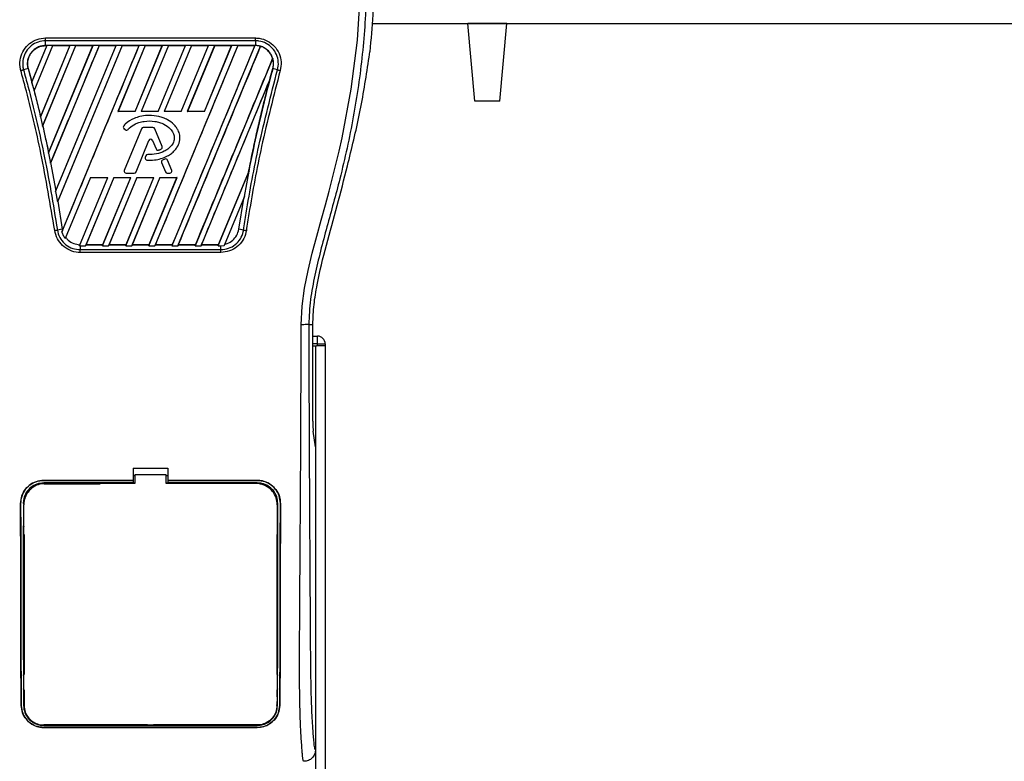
# Model space of a CAD drawing. Header units: millimetres. Extents: x 0 to 420, y 0 to 297.
# Tile 47 of 68: x 194 to 208, y 224 to 234. Entities that reach past the tile are written whole.
import ezdxf

# ---------------------------------------------------------------- set-up
doc = ezdxf.new("R2010")
doc.units = ezdxf.units.MM

msp = doc.modelspace()

# ---------------------------------------------------------------- linework, layer by layer
at = {"color": 7, "linetype": 'Continuous', "lineweight": 25}
for p, q in [((199.28094, 234.34061), (215.62919, 234.34061)), ((200.75695, 233.22456), (200.65931, 234.34061)), ((201.21733, 234.34061), (200.65931, 234.34061)), ((201.11969, 233.22456), (201.21733, 234.34061)), ((194.60815, 234.02485), (194.39213, 233.50332)), ((194.6069, 234.02401), (194.39232, 233.50616)), ((194.4252, 233.37462), (194.69453, 234.02485)), ((194.42651, 233.37535), (194.69509, 234.02401)), ((194.94035, 234.02485), (194.51578, 232.99984)), ((194.9391, 234.02401), (194.51764, 233.00685)), ((194.54661, 232.86572), (195.02674, 234.02485)), ((194.54951, 232.87019), (195.0273, 234.02401)), ((194.59144, 234.13326), (197.60525, 234.13326)), ((194.59144, 234.02495), (194.59144, 234.09396)), ((197.60524, 234.09396), (194.59144, 234.09396)), ((197.60524, 234.02495), (194.59144, 234.02495)), ((194.59144, 234.02401), (194.59144, 234.02495)), ((194.59144, 234.02401), (194.6069, 234.02401)), ((194.6069, 234.02401), (194.60815, 234.02485)), ((194.69453, 234.02485), (194.60815, 234.02485)), ((194.63139, 232.47694), (195.27255, 234.02485)), ((194.63375, 232.48518), (195.2713, 234.02401)), ((195.35894, 234.02485), (194.6597, 232.33676)), ((194.69453, 234.02485), (194.69509, 234.02401)), ((194.69509, 234.02401), (194.9391, 234.02401)), ((194.73528, 231.92576), (195.60475, 234.02485)), ((194.73951, 231.93862), (195.6035, 234.02401)), ((195.69114, 234.02485), (194.75996, 231.77679)), ((195.6917, 234.02401), (194.7658, 231.7882)), ((194.82646, 231.34387), (195.93695, 234.02485)), ((194.9391, 234.02401), (194.94035, 234.02485)), ((195.02674, 234.02485), (194.94035, 234.02485)), ((195.02674, 234.02485), (195.0273, 234.02401)), ((195.0273, 234.02401), (195.2713, 234.02401)), ((195.27255, 234.02485), (195.2713, 234.02401)), ((195.35894, 234.02485), (195.27255, 234.02485)), ((195.3595, 234.02401), (195.35894, 234.02485)), ((195.3595, 234.02401), (195.6035, 234.02401)), ((195.60475, 234.02485), (195.6035, 234.02401)), ((195.69114, 234.02485), (195.60475, 234.02485)), ((196.02334, 234.02485), (195.63044, 233.07631)), ((196.0239, 234.02401), (195.63187, 233.07727)), ((195.6917, 234.02401), (195.69114, 234.02485)), ((195.6917, 234.02401), (195.9357, 234.02401)), ((195.87561, 233.07727), (196.2679, 234.02401)), ((195.87625, 233.07631), (196.26915, 234.02485)), ((195.93695, 234.02485), (195.9357, 234.02401)), ((196.02334, 234.02485), (195.93695, 234.02485)), ((196.35554, 234.02485), (195.96264, 233.07631)), ((196.3561, 234.02401), (195.96407, 233.07727)), ((196.0239, 234.02401), (196.02334, 234.02485)), ((196.0239, 234.02401), (196.2679, 234.02401)), ((197.35214, 234.02485), (196.16007, 231.14694)), ((196.20782, 233.07727), (196.6001, 234.02401)), ((196.20846, 233.07631), (196.60136, 234.02485)), ((196.26915, 234.02485), (196.2679, 234.02401)), ((196.35554, 234.02485), (196.26915, 234.02485)), ((196.68774, 234.02485), (196.29484, 233.07631)), ((196.6883, 234.02401), (196.29627, 233.07727)), ((196.3561, 234.02401), (196.35554, 234.02485)), ((196.3561, 234.02401), (196.6001, 234.02401)), ((197.59796, 234.02485), (196.40588, 231.14694)), ((196.49227, 231.14694), (197.67982, 234.01395)), ((196.54002, 233.07727), (196.9323, 234.02401)), ((196.54066, 233.07631), (196.93356, 234.02485)), ((196.60136, 234.02485), (196.6001, 234.02401)), ((196.68774, 234.02485), (196.60136, 234.02485)), ((197.01994, 234.02485), (196.62704, 233.07631)), ((197.0205, 234.02401), (196.62847, 233.07727)), ((196.6883, 234.02401), (196.68774, 234.02485)), ((196.6883, 234.02401), (196.9323, 234.02401)), ((196.87222, 233.07727), (197.2645, 234.02401)), ((196.87286, 233.07631), (197.26576, 234.02485)), ((196.93356, 234.02485), (196.9323, 234.02401)), ((197.01994, 234.02485), (196.93356, 234.02485)), ((197.0205, 234.02401), (197.01994, 234.02485)), ((197.0205, 234.02401), (197.2645, 234.02401)), ((197.26576, 234.02485), (197.2645, 234.02401)), ((197.35214, 234.02485), (197.26576, 234.02485)), ((197.3527, 234.02401), (197.35214, 234.02485)), ((197.3527, 234.02401), (197.5967, 234.02401)), ((197.5967, 234.02401), (197.59796, 234.02485)), ((197.60524, 234.02485), (197.59796, 234.02485)), ((197.60524, 234.09396), (197.60524, 234.02495)), ((197.60524, 234.02485), (197.60524, 234.02495)), ((197.68031, 234.01293), (197.67982, 234.01395)), ((199.23989, 233.85649), (199.24898, 233.9334)), ((197.85413, 233.84129), (196.73809, 231.14694)), ((197.85413, 233.84129), (197.85321, 233.84134)), ((194.34027, 233.6951), (194.27314, 233.67603)), ((194.34116, 233.69535), (194.34027, 233.6951)), ((194.34027, 233.6951), (194.40507, 233.45419)), ((194.34116, 233.69535), (194.39232, 233.50616)), ((197.85638, 233.69511), (197.85641, 233.6951)), ((197.92354, 233.67603), (197.85641, 233.6951)), ((194.39232, 233.50616), (194.39213, 233.50332)), ((194.40507, 233.4542), (194.4252, 233.37462)), ((196.82447, 231.14694), (197.81177, 233.53048)), ((197.81177, 233.53048), (197.80737, 233.51748)), ((194.42554, 233.37542), (194.4252, 233.37462)), ((194.42554, 233.37542), (194.42651, 233.37535)), ((194.42651, 233.37535), (194.51764, 233.00685)), ((201.11969, 233.22456), (200.75695, 233.22456)), ((195.63044, 233.07631), (195.63187, 233.07727)), ((195.87625, 233.07631), (195.63044, 233.07631)), ((195.87561, 233.07727), (195.63187, 233.07727)), ((195.87561, 233.07727), (195.87625, 233.07631)), ((195.96264, 233.07631), (195.96407, 233.07727)), ((196.20846, 233.07631), (195.96264, 233.07631)), ((196.20782, 233.07727), (195.96407, 233.07727)), ((196.07982, 233.02058), (196.07982, 233.02067)), ((196.20782, 233.07727), (196.20846, 233.07631)), ((196.29484, 233.07631), (196.29627, 233.07727)), ((196.54066, 233.07631), (196.29484, 233.07631)), ((196.54002, 233.07727), (196.29627, 233.07727)), ((196.54002, 233.07727), (196.54066, 233.07631)), ((196.62704, 233.07631), (196.62847, 233.07727)), ((196.87286, 233.07631), (196.62704, 233.07631)), ((196.87222, 233.07727), (196.62847, 233.07727)), ((196.87222, 233.07727), (196.87286, 233.07631)), ((194.51578, 232.99984), (194.5174, 233.00387)), ((194.51578, 232.99984), (194.54661, 232.86572)), ((194.51764, 233.00685), (194.5174, 233.00387)), ((194.54855, 232.87027), (194.54661, 232.86572)), ((194.54855, 232.87027), (194.54951, 232.87019)), ((195.71435, 232.87135), (195.71428, 232.87141)), ((195.7175, 232.83119), (195.71744, 232.83111)), ((195.71744, 232.83111), (195.73568, 232.8159)), ((195.7175, 232.83119), (195.73574, 232.81597)), ((195.96718, 232.82967), (195.7221, 232.22939)), ((195.96727, 232.82963), (195.72219, 232.22935)), ((195.73574, 232.81597), (195.73568, 232.8159)), ((195.77501, 232.81911), (195.77509, 232.81905)), ((195.96727, 232.82963), (195.96718, 232.82967)), ((195.99334, 232.84715), (195.99334, 232.84724)), ((196.13283, 232.84724), (195.99334, 232.84724)), ((196.13283, 232.84715), (195.99334, 232.84715)), ((196.13283, 232.84715), (196.13283, 232.84724)), ((196.15889, 232.82963), (196.15898, 232.82967)), ((196.26412, 232.5719), (196.15889, 232.82963)), ((196.26421, 232.57194), (196.15898, 232.82967)), ((195.89074, 232.20807), (196.07529, 232.66007)), ((195.89083, 232.20803), (196.07538, 232.66004)), ((196.07529, 232.66007), (196.07538, 232.66004)), ((196.12778, 232.66007), (196.12769, 232.66004)), ((196.12769, 232.66004), (196.17741, 232.53825)), ((196.12778, 232.66007), (196.1775, 232.53829)), ((194.63345, 232.48207), (194.63139, 232.47694)), ((194.63139, 232.47694), (194.6597, 232.33676)), ((194.63345, 232.48207), (194.63375, 232.48518)), ((196.05853, 232.45731), (196.05853, 232.45741)), ((196.1775, 232.53829), (196.17741, 232.53825)), ((196.21176, 232.52199), (196.21179, 232.5219)), ((196.24878, 232.53523), (196.24881, 232.53514)), ((196.26412, 232.5719), (196.26421, 232.57194)), ((194.6597, 232.33676), (194.66203, 232.34221)), ((194.66203, 232.34221), (194.73916, 231.93536)), ((194.66299, 232.34212), (194.66203, 232.34221)), ((194.66299, 232.34212), (194.73951, 231.93862)), ((196.03249, 232.44007), (196.02252, 232.41625)), ((196.02261, 232.41621), (196.02252, 232.41625)), ((196.03258, 232.44003), (196.02261, 232.41621)), ((196.03258, 232.44003), (196.03249, 232.44007)), ((196.04694, 232.37723), (196.04694, 232.37714)), ((196.25731, 232.3428), (196.25722, 232.34276)), ((196.25722, 232.34276), (196.31223, 232.20803)), ((196.25731, 232.3428), (196.31232, 232.20807)), ((196.30586, 232.39385), (196.27223, 232.3794)), ((196.27226, 232.37931), (196.27223, 232.3794)), ((196.3059, 232.39376), (196.27226, 232.37931)), ((196.3059, 232.39376), (196.30586, 232.39385)), ((196.34307, 232.37853), (196.34316, 232.37857)), ((196.40398, 232.22935), (196.34307, 232.37853)), ((196.40407, 232.22939), (196.34316, 232.37857)), ((198.92761, 232.29568), (198.93907, 232.34183)), ((195.72219, 232.22935), (195.7221, 232.22939)), ((195.74825, 232.19056), (195.86468, 232.19056)), ((195.74825, 232.19056), (195.74825, 232.19046)), ((195.74825, 232.19046), (195.86468, 232.19046)), ((195.86468, 232.19056), (195.86468, 232.19046)), ((195.89074, 232.20807), (195.89083, 232.20803)), ((196.31232, 232.20807), (196.31223, 232.20803)), ((196.33839, 232.19056), (196.37791, 232.19056)), ((196.33839, 232.19056), (196.33839, 232.19046)), ((196.33839, 232.19046), (196.37791, 232.19046)), ((196.37791, 232.19056), (196.37791, 232.19046)), ((196.40398, 232.22935), (196.40407, 232.22939)), ((197.07029, 231.14694), (197.51406, 232.2183)), ((197.07602, 231.16384), (197.50603, 232.20151)), ((197.44919, 231.85315), (197.51406, 232.2183)), ((197.50692, 232.20124), (197.50603, 232.20151)), ((197.51406, 232.2183), (197.50692, 232.20124)), ((195.2375, 232.12767), (194.87414, 231.25044)), ((195.07716, 231.14711), (195.48331, 232.12767)), ((195.5697, 232.12767), (195.16347, 231.14694)), ((195.57036, 232.12667), (195.17174, 231.16384)), ((195.2375, 232.12767), (195.48331, 232.12767)), ((195.40928, 231.14694), (195.81551, 232.12767)), ((195.41502, 231.16384), (195.81403, 232.12667)), ((195.9019, 232.12767), (195.49567, 231.14694)), ((195.90256, 232.12667), (195.50394, 231.16384)), ((195.5697, 232.12767), (195.81551, 232.12767)), ((195.57036, 232.12667), (195.5697, 232.12767)), ((195.57036, 232.12667), (195.81403, 232.12667)), ((195.74148, 231.14694), (196.14772, 232.12767)), ((195.74722, 231.16384), (196.14623, 232.12667)), ((195.81551, 232.12767), (195.81403, 232.12667)), ((196.2341, 232.12767), (195.82787, 231.14694)), ((196.23476, 232.12667), (195.83614, 231.16384)), ((195.9019, 232.12767), (196.14772, 232.12767)), ((195.90256, 232.12667), (195.9019, 232.12767)), ((195.90256, 232.12667), (196.14623, 232.12667)), ((196.07368, 231.14694), (196.47992, 232.12767)), ((196.07942, 231.16384), (196.47843, 232.12667)), ((196.14772, 232.12767), (196.14623, 232.12667)), ((196.2341, 232.12767), (196.47992, 232.12767)), ((196.23476, 232.12667), (196.2341, 232.12767)), ((196.23476, 232.12667), (196.47843, 232.12667)), ((196.47992, 232.12767), (196.47843, 232.12667)), ((194.73916, 231.93536), (194.73528, 231.92576)), ((194.73528, 231.92576), (194.75996, 231.77679)), ((194.73916, 231.93536), (194.73951, 231.93862)), ((194.75996, 231.77679), (194.76485, 231.7883)), ((194.76485, 231.7883), (194.82947, 231.38476)), ((194.7658, 231.7882), (194.76485, 231.7883)), ((194.7658, 231.7882), (194.83038, 231.38489)), ((197.44919, 231.85315), (197.15851, 231.15137)), ((197.36721, 231.38476), (197.43847, 231.82698)), ((197.43847, 231.82698), (197.44919, 231.85315)), ((194.82947, 231.38476), (194.7606, 231.3735)), ((194.83385, 231.36227), (194.82646, 231.34387)), ((194.83038, 231.38489), (194.82947, 231.38476)), ((194.82947, 231.38476), (194.83385, 231.36227)), ((194.83038, 231.38489), (194.8341, 231.36525)), ((194.83385, 231.36227), (194.8341, 231.36525)), ((197.43608, 231.3735), (197.36721, 231.38476)), ((194.87414, 231.25044), (194.88036, 231.26484)), ((195.08342, 231.16297), (195.07716, 231.14711)), ((195.07716, 231.14711), (195.08693, 231.14694)), ((197.10975, 231.05191), (195.08692, 231.05191)), ((195.08693, 231.14694), (195.08693, 231.09215)), ((195.08693, 231.14694), (195.16347, 231.14694)), ((195.08693, 231.09215), (197.10975, 231.09215)), ((195.16347, 231.14694), (195.1704, 231.16295)), ((195.17174, 231.16384), (195.1704, 231.16295)), ((195.1704, 231.16295), (195.41562, 231.16295)), ((195.17174, 231.16384), (195.41502, 231.16384)), ((195.41562, 231.16295), (195.40928, 231.14694)), ((195.40928, 231.14694), (195.49567, 231.14694)), ((195.41562, 231.16295), (195.41502, 231.16384)), ((195.49567, 231.14694), (195.5026, 231.16295)), ((195.50394, 231.16384), (195.5026, 231.16295)), ((195.5026, 231.16295), (195.74782, 231.16295)), ((195.50394, 231.16384), (195.74722, 231.16384)), ((195.74782, 231.16295), (195.74148, 231.14694)), ((195.74148, 231.14694), (195.82787, 231.14694)), ((195.74782, 231.16295), (195.74722, 231.16384)), ((195.82787, 231.14694), (195.8348, 231.16295)), ((195.83614, 231.16384), (195.8348, 231.16295)), ((195.8348, 231.16295), (196.08002, 231.16295)), ((195.83614, 231.16384), (196.07942, 231.16384)), ((196.08002, 231.16295), (196.07368, 231.14694)), ((196.07368, 231.14694), (196.16007, 231.14694)), ((196.08002, 231.16295), (196.07942, 231.16384)), ((196.16007, 231.14694), (196.167, 231.16295)), ((196.16834, 231.16384), (196.167, 231.16295)), ((196.167, 231.16295), (196.41222, 231.16295)), ((196.16834, 231.16384), (196.41162, 231.16384)), ((196.40588, 231.14694), (196.41222, 231.16295)), ((196.40588, 231.14694), (196.49227, 231.14694)), ((196.41162, 231.16384), (196.41222, 231.16295)), ((196.4992, 231.16295), (196.49227, 231.14694)), ((196.4992, 231.16295), (196.50054, 231.16384)), ((196.4992, 231.16295), (196.74442, 231.16295)), ((196.50054, 231.16384), (196.74382, 231.16384)), ((196.73809, 231.14694), (196.74442, 231.16295)), ((196.73809, 231.14694), (196.82447, 231.14694)), ((196.74382, 231.16384), (196.74442, 231.16295)), ((196.8314, 231.16295), (196.82447, 231.14694)), ((196.8314, 231.16295), (196.83274, 231.16384)), ((196.8314, 231.16295), (197.07662, 231.16295)), ((196.83274, 231.16384), (197.07602, 231.16384)), ((197.07662, 231.16295), (197.07029, 231.14694)), ((197.07029, 231.14694), (197.10975, 231.14694)), ((197.07662, 231.16295), (197.07602, 231.16384)), ((197.10975, 231.14694), (197.15851, 231.15137)), ((197.10975, 231.09215), (197.10975, 231.14694)), ((197.15851, 231.15137), (197.16616, 231.16913)), ((198.37221, 230.01592), (198.43043, 230.01592)), ((198.43043, 228.62443), (198.43043, 230.01592)), ((198.43043, 229.84851), (198.49786, 229.84851)), ((198.49786, 229.7369), (198.49786, 229.84851)), ((198.49786, 229.7369), (198.43043, 229.7369)), ((198.43043, 229.709), (198.46994, 229.709)), ((198.46994, 229.709), (198.46994, 198.45964)), ((198.46994, 229.709), (198.48154, 229.709)), ((198.49786, 229.709), (198.48154, 229.709)), ((198.49786, 229.709), (198.49786, 229.7369)), ((198.49786, 229.7369), (198.60947, 229.7369)), ((198.60947, 229.709), (198.49786, 229.709)), ((198.60945, 229.709), (198.60945, 198.45964)), ((198.60947, 229.7369), (198.60947, 229.709)), ((198.46994, 228.25814), (198.43753, 228.48097)), ((198.46994, 228.25814), (198.46994, 223.90555)), ((195.84723, 227.94932), (196.34945, 227.94932)), ((195.84723, 227.94932), (195.84723, 227.77592)), ((196.34945, 227.94932), (196.34945, 227.77592)), ((195.84723, 227.84798), (195.87513, 227.84798)), ((195.87513, 227.85382), (195.87513, 227.73091)), ((196.32155, 227.85382), (195.87513, 227.85382)), ((196.32155, 227.73091), (196.32155, 227.85382)), ((196.32155, 227.84798), (196.34945, 227.84798)), ((195.84723, 227.77592), (194.56377, 227.77592)), ((194.56377, 227.77543), (194.56377, 227.77592)), ((194.56377, 227.77543), (195.84723, 227.77543)), ((195.84723, 227.7388), (194.56377, 227.7388)), ((194.56377, 227.7388), (194.56377, 227.72439)), ((194.56377, 227.72439), (195.37723, 227.72439)), ((195.84723, 227.77543), (195.84723, 227.77592)), ((195.84723, 227.77461), (195.84723, 227.7388)), ((195.84723, 227.7388), (195.84723, 227.73639)), ((195.87513, 227.73639), (195.84723, 227.73639)), ((196.34945, 227.73639), (196.32155, 227.73639)), ((197.6132, 227.73091), (196.32155, 227.73091)), ((197.63291, 227.77592), (196.34945, 227.77592)), ((196.34945, 227.77543), (196.34945, 227.77592)), ((196.34945, 227.77543), (197.63291, 227.77543)), ((196.34945, 227.77461), (196.34945, 227.7388)), ((197.63291, 227.7388), (196.34945, 227.7388)), ((196.34945, 227.7388), (196.34945, 227.73639)), ((197.63291, 227.77543), (197.63291, 227.77592)), ((197.63291, 227.7388), (197.63291, 227.72439)), ((194.23229, 227.44339), (194.23181, 227.44339)), ((194.26865, 227.44342), (194.28281, 227.44342)), ((194.27655, 227.42341), (194.27653, 227.42291)), ((197.92803, 227.44342), (197.91387, 227.44342)), ((197.91986, 227.43655), (197.91983, 227.4371)), ((197.92015, 227.42292), (197.92013, 227.42341)), ((197.96439, 227.44339), (197.96487, 227.44339)), ((194.27683, 227.11107), (194.27683, 227.1082)), ((197.91987, 227.13036), (197.91987, 227.13052)), ((194.28281, 226.99695), (194.28281, 224.98805)), ((197.91387, 226.99695), (197.91387, 224.98805)), ((194.28281, 224.76485), (194.28281, 224.5417)), ((197.91387, 224.76485), (197.91387, 224.66711)), ((197.91617, 224.73784), (197.91636, 224.67794)), ((194.24139, 224.54149), (194.24087, 224.54149)), ((197.91561, 224.54176), (197.91579, 224.55151)), ((197.95529, 224.54149), (197.95581, 224.54149)), ((196.05649, 224.26074), (194.56377, 224.26074)), ((194.56377, 224.25377), (197.63291, 224.25377)), ((196.05649, 224.26074), (196.06087, 224.25636)), ((196.06087, 224.26063), (196.06087, 224.25636)), ((196.13581, 224.25636), (196.06087, 224.25636)), ((196.13581, 224.25636), (196.14019, 224.26074)), ((196.13581, 224.25636), (196.13581, 224.26065)), ((197.63291, 224.26074), (196.14019, 224.26074)), ((197.63291, 224.25377), (197.63291, 224.26074)), ((194.56377, 224.22486), (197.63291, 224.22486)), ((194.56377, 224.22486), (194.56377, 224.22427)), ((197.63291, 224.22427), (194.56377, 224.22427)), ((197.63291, 224.22486), (197.63291, 224.22427))]:
    msp.add_line(p, q, dxfattribs=at)
at = {"color": 7, "linetype": 'Continuous', "lineweight": 25, "flags": 128}
for points in [[(198.26103, 230.01282), (198.27549, 230.27967), (198.31199, 230.53843), (198.36238, 230.79184), (198.42169, 231.04164), (198.48605, 231.28751), (198.54896, 231.51657), (198.6105, 231.73787), (198.66327, 231.9302), (198.71418, 232.12288), (198.76238, 232.31466), (198.80748, 232.5046), (198.85031, 232.69663), (198.98198, 233.39885), (199.07135, 234.10132), (199.1161, 234.80247)], [(195.87513, 227.73091), (194.87934, 227.73091), (194.58349, 227.73091)]]:
    msp.add_lwpolyline(points, dxfattribs=at)
at = {"color": 7, "linetype": 'Continuous', "lineweight": 25}
for centre, radius, start, end in [((197.60524, 233.76435), 0.26051, 73.364009, 90), ((197.60524, 233.76435), 0.26051, 344.587332, 17.180089), ((216.70268, 228.49949), 19.54936, 164.587332, 165.087235), ((175.494, 228.49949), 19.54936, 14.681483, 14.830401), ((195.73554, 232.8528), 0.02825, 138.805903, 230.16689), ((195.73554, 232.8528), 0.02815, 138.805903, 230.16689), ((195.75377, 232.83759), 0.02825, 230.16689, 318.977091), ((195.75377, 232.83759), 0.02815, 230.16689, 318.977091), ((195.99334, 232.81899), 0.02825, 90, 157.790712), ((195.99334, 232.81899), 0.02815, 90, 157.790712), ((196.13283, 232.81899), 0.02825, 22.209291, 90), ((196.13283, 232.81899), 0.02815, 22.209291, 90), ((196.10153, 232.64936), 0.02835, 22.209261, 157.790711), ((196.10153, 232.64936), 0.02825, 22.209261, 157.790711), ((196.05855, 232.42916), 0.02825, 90.034995, 157.290493), ((196.05855, 232.42916), 0.02815, 90.034995, 157.290493), ((196.20356, 232.54893), 0.02825, 202.209261, 286.934979), ((196.20356, 232.54893), 0.02815, 202.209261, 286.934979), ((196.23806, 232.56126), 0.02815, 292.378703, 22.209291), ((196.23806, 232.56126), 0.02825, 292.378703, 22.209291), ((196.04858, 232.40534), 0.02825, 157.290493, 266.671349), ((196.04858, 232.40534), 0.02815, 157.290493, 266.671349), ((196.28338, 232.35344), 0.02825, 113.245837, 202.209268), ((196.28338, 232.35344), 0.02815, 113.245837, 202.209268), ((196.31701, 232.36789), 0.02825, 22.209257, 113.245837), ((196.31701, 232.36789), 0.02815, 22.209257, 113.245837), ((195.74825, 232.21871), 0.02825, 157.790712, 270), ((195.74825, 232.21871), 0.02815, 157.790712, 270), ((195.86468, 232.21871), 0.02815, 270, 337.790711), ((195.86468, 232.21871), 0.02825, 270, 337.790711), ((196.33839, 232.21871), 0.02825, 202.209268, 270), ((196.33839, 232.21871), 0.02815, 202.209268, 270), ((196.37791, 232.21871), 0.02825, 270, 22.209257), ((196.37791, 232.21871), 0.02815, 270, 22.209257), ((198.49786, 229.7369), 0.1116, 0, 90)]:
    msp.add_arc(centre, radius, start, end, dxfattribs=at)
msp.add_ellipse((198.44508, 228.62443), major_axis=(0, 0.16741), ratio=0.08748866, start_param=1.57079633, end_param=2.60011107, dxfattribs=at)
for points, knots in [([(198.67752, 238.8771), (198.67336, 238.87587), (198.66511, 238.87343), (198.65922, 238.84921), (198.65916, 238.80735), (198.66578, 238.74547), (198.67886, 238.66462), (198.69762, 238.56719), (198.72099, 238.45594), (198.75649, 238.29419), (198.80655, 238.07239), (198.86794, 237.79368), (198.9304, 237.50295), (199.02392, 237.04338), (199.1256, 236.41235), (199.19746, 235.60819), (199.21006, 234.76967), (199.1537, 233.89736), (199.02271, 232.99724), (198.86675, 232.28681), (198.72801, 231.76265), (198.63277, 231.41783), (198.54003, 231.07259), (198.45788, 230.72536), (198.38965, 230.3738), (198.37804, 230.13545), (198.37221, 230.01592)], [0, 0, 0, 0, 0.015402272, 0.030618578, 0.045897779, 0.061151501, 0.076352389, 0.091675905, 0.106966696, 0.122396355, 0.153119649, 0.184139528, 0.214645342, 0.245755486, 0.329565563, 0.412909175, 0.496082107, 0.589592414, 0.683867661, 0.778085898, 0.815100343, 0.852119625, 0.889102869, 0.926017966, 0.962896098, 1, 1, 1, 1]), ([(199.30698, 235.00237), (199.30378, 234.82407), (199.29737, 234.46704), (199.26512, 234.11142), (199.24898, 233.9334)], [0, 0, 0, 0, 0.49941172, 1, 1, 1, 1]), ([(194.2349, 233.66537), (194.23075, 233.68372), (194.21745, 233.74248), (194.22402, 233.84629), (194.27174, 233.96332), (194.35597, 234.05724), (194.46665, 234.12099), (194.54984, 234.12917), (194.59144, 234.13326)], [0, 0, 0, 0, 0.08320713, 0.2665167, 0.44984543, 0.63320002, 0.81658718, 1, 1, 1, 1]), ([(194.59144, 234.09396), (194.59144, 234.09396), (194.55445, 234.09396), (194.47989, 234.0813), (194.38112, 234.02647), (194.30598, 233.94201), (194.26308, 233.83753), (194.25831, 233.7451), (194.26868, 233.6922), (194.27314, 233.67604), (194.27314, 233.67603)], [0, 0, 0, 0, 0.00000554, 0.18345826, 0.36687747, 0.55024271, 0.73355513, 0.91681903, 0.99999446, 1, 1, 1, 1]), ([(194.59144, 234.02495), (194.57166, 234.02364), (194.53166, 234.021), (194.47556, 234.00011), (194.42462, 233.96759), (194.38439, 233.926), (194.35252, 233.87406), (194.33275, 233.81391), (194.32831, 233.75079), (194.3367, 233.71171), (194.34027, 233.6951)], [0, 0, 0, 0, 0.12376551, 0.2503736, 0.37032558, 0.50050352, 0.60947439, 0.75007181, 0.89378122, 1, 1, 1, 1]), ([(194.34116, 233.69535), (194.3386, 233.70627), (194.32944, 233.74551), (194.33216, 233.81645), (194.3599, 233.88902), (194.40582, 233.95063), (194.46742, 233.99794), (194.53636, 234.0215), (194.57843, 234.02342), (194.59144, 234.02401)], [0, 0, 0, 0, 0.07062241, 0.25381881, 0.43701818, 0.55169136, 0.73487546, 0.91805977, 1, 1, 1, 1]), ([(195.3595, 234.02401), (195.22982, 233.71081), (194.99769, 233.15018), (194.76547, 232.58955), (194.66299, 232.34212)], [0, 0, 0, 0, 0.55865056, 1, 1, 1, 1]), ([(194.8341, 231.36525), (195.0177, 231.80837), (195.3849, 232.69462), (195.7521, 233.58088), (195.9357, 234.02401)], [0, 0, 0, 0, 0.49999932, 1, 1, 1, 1]), ([(197.3527, 234.02401), (197.15529, 233.54732), (196.76047, 232.59393), (196.36572, 231.64054), (196.16834, 231.16384)], [0, 0, 0, 0, 0.50000118, 1, 1, 1, 1]), ([(197.5967, 234.02401), (197.3992, 233.54731), (197.0042, 232.59389), (196.60914, 231.64053), (196.41162, 231.16384)], [0, 0, 0, 0, 0.50000118, 1, 1, 1, 1]), ([(196.50054, 231.16384), (196.69715, 231.63869), (197.09037, 232.58838), (197.48366, 233.53807), (197.68031, 234.01293)], [0, 0, 0, 0, 0.49999481, 1, 1, 1, 1]), ([(197.92354, 233.67603), (197.92354, 233.67604), (197.93337, 233.71165), (197.941, 233.78683), (197.91446, 233.89655), (197.85306, 233.99144), (197.76376, 234.06064), (197.67586, 234.08988), (197.62205, 234.09396), (197.60524, 234.09396), (197.60524, 234.09396)], [0, 0, 0, 0, 0.00000554, 0.18327423, 0.3665623, 0.54987941, 0.73323888, 0.91663586, 0.99999446, 1, 1, 1, 1]), ([(197.85641, 233.6951), (197.86038, 233.71434), (197.86849, 233.7536), (197.86324, 233.81437), (197.84471, 233.87317), (197.81324, 233.92509), (197.77119, 233.96817), (197.72123, 234.00009), (197.66477, 234.021), (197.62509, 234.02363), (197.60524, 234.02495)], [0, 0, 0, 0, 0.12266846, 0.2503669, 0.37732332, 0.5066033, 0.62729133, 0.75168036, 0.87581545, 1, 1, 1, 1]), ([(197.60525, 234.13326), (197.62407, 234.13239), (197.68429, 234.1296), (197.78267, 234.09568), (197.88284, 234.01859), (197.95101, 233.91246), (197.98308, 233.78888), (197.96888, 233.70653), (197.96178, 233.66536)], [0, 0, 0, 0, 0.08333741, 0.26669078, 0.45002272, 0.63333664, 0.81664971, 1, 1, 1, 1]), ([(197.85321, 233.84134), (197.85016, 233.85012), (197.83758, 233.88639), (197.79938, 233.94364), (197.73932, 233.9913), (197.69613, 234.00713), (197.68031, 234.01293)], [0, 0, 0, 0, 0.11036915, 0.45546473, 0.80052667, 1, 1, 1, 1]), ([(197.85321, 233.84134), (197.66833, 233.39507), (197.29857, 232.50254), (196.92873, 231.61007), (196.74382, 231.16384)], [0, 0, 0, 0, 0.50000151, 1, 1, 1, 1]), ([(198.93907, 232.34183), (199.00057, 232.59176), (199.12378, 233.09244), (199.20115, 233.60153), (199.23989, 233.85649)], [0, 0, 0, 0, 0.49918594, 1, 1, 1, 1]), ([(194.72137, 231.36741), (194.65994, 231.73717), (194.54491, 232.42948), (194.36333, 233.19217), (194.2563, 233.58651), (194.2349, 233.66537)], [0, 0, 0, 0, 0.47837414, 0.89568468, 1, 1, 1, 1]), ([(194.27314, 233.67603), (194.29458, 233.59701), (194.40182, 233.20183), (194.58369, 232.4376), (194.69902, 231.74393), (194.7606, 231.3735)], [0, 0, 0, 0, 0.10431994, 0.52169621, 1, 1, 1, 1]), ([(197.43608, 231.3735), (197.44852, 231.45447), (197.51075, 231.85943), (197.65402, 232.63182), (197.82976, 233.31268), (197.92354, 233.67603)], [0, 0, 0, 0, 0.10437784, 0.52202684, 1, 1, 1, 1]), ([(197.96178, 233.66536), (197.86816, 233.30279), (197.69271, 232.62332), (197.54982, 231.85245), (197.48773, 231.44824), (197.47531, 231.36743)], [0, 0, 0, 0, 0.47789779, 0.89561471, 1, 1, 1, 1]), ([(197.50692, 232.20124), (197.52328, 232.28437), (197.5561, 232.45114), (197.60891, 232.69794), (197.66465, 232.94412), (197.72283, 233.18596), (197.7864, 233.4372), (197.83209, 233.60551), (197.85641, 233.6951)], [0, 0, 0, 0, 0.16562597, 0.33226375, 0.49337027, 0.65906192, 0.81852065, 1, 1, 1, 1]), ([(197.92354, 233.67603), (197.92618, 233.67529), (197.93145, 233.67379), (197.94094, 233.67113), (197.95114, 233.6683), (197.95823, 233.66634), (197.96178, 233.66536)], [0, 0, 0, 0, 0.24999996, 0.49999994, 0.74999996, 1, 1, 1, 1]), ([(196.83274, 231.16384), (196.99514, 231.55611), (197.31995, 232.34066), (197.64489, 233.1252), (197.80737, 233.51748)], [0, 0, 0, 0, 0.499987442, 1, 1, 1, 1]), ([(197.80737, 233.51748), (197.72611, 233.19507), (197.61609, 232.75853), (197.52884, 232.31696), (197.50603, 232.20151)], [0, 0, 0, 0, 0.73854797, 1, 1, 1, 1]), ([(194.42554, 233.37542), (194.43602, 233.33441), (194.45624, 233.25531), (194.4869, 233.13147), (194.50672, 233.04855), (194.5174, 233.00387)], [0, 0, 0, 0, 0.33173267, 0.63995822, 1, 1, 1, 1]), ([(196.07982, 233.02067), (196.07089, 233.02053), (196.02609, 233.01984), (195.95283, 233.00894), (195.84295, 232.97311), (195.76353, 232.92456), (195.72157, 232.87927), (195.71428, 232.87141)], [0, 0, 0, 0, 0.06608953, 0.331565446, 0.54330389, 0.920695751, 1, 1, 1, 1]), ([(196.07982, 233.02058), (196.07089, 233.02044), (196.02609, 233.01974), (195.95283, 233.00884), (195.84298, 232.97301), (195.76358, 232.92447), (195.72163, 232.8792), (195.71435, 232.87135)], [0, 0, 0, 0, 0.06610308, 0.33163384, 0.54336895, 0.92075075, 1, 1, 1, 1]), ([(196.04694, 232.37714), (196.05586, 232.37673), (196.1006, 232.37472), (196.17563, 232.38036), (196.26599, 232.40275), (196.33954, 232.43452), (196.39833, 232.472), (196.44409, 232.51374), (196.48767, 232.56899), (196.52211, 232.64378), (196.52331, 232.73308), (196.50033, 232.80015), (196.46962, 232.85091), (196.42284, 232.90583), (196.35728, 232.95317), (196.28171, 232.98707), (196.19475, 233.01391), (196.12615, 233.01795), (196.07982, 233.02067)], [0, 0, 0, 0, 0.021648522, 0.108569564, 0.181143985, 0.246407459, 0.301911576, 0.349406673, 0.395787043, 0.472038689, 0.544186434, 0.606419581, 0.641446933, 0.687562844, 0.780471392, 0.834279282, 0.888060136, 1, 1, 1, 1]), ([(196.04694, 232.37723), (196.05587, 232.37683), (196.10061, 232.37481), (196.17563, 232.38045), (196.26597, 232.40285), (196.33951, 232.43461), (196.39829, 232.47209), (196.44403, 232.51382), (196.48759, 232.56904), (196.52201, 232.64381), (196.52321, 232.73307), (196.50024, 232.80012), (196.46954, 232.85086), (196.42277, 232.90576), (196.35722, 232.95308), (196.28168, 232.98698), (196.19473, 233.01381), (196.12615, 233.01785), (196.07982, 233.02058)], [0, 0, 0, 0, 0.02165396, 0.10859695, 0.18117437, 0.24643927, 0.30194176, 0.34943533, 0.3958126, 0.47205383, 0.54419063, 0.60641367, 0.64143728, 0.68755207, 0.78045828, 0.83426726, 0.8880492, 1, 1, 1, 1]), ([(195.77501, 232.81911), (195.78109, 232.82568), (195.81111, 232.85812), (195.86419, 232.89217), (195.93724, 232.92124), (196.0308, 232.94298), (196.13335, 232.94212), (196.22836, 232.92141), (196.30571, 232.89134), (196.3767, 232.84141), (196.42436, 232.77349), (196.44359, 232.71201), (196.43757, 232.65032), (196.40583, 232.58721), (196.35368, 232.53994), (196.28077, 232.49251), (196.18233, 232.46137), (196.10068, 232.45869), (196.05853, 232.45731)], [0, 0, 0, 0, 0.02048151, 0.10123706, 0.1411481, 0.20053395, 0.32025982, 0.37209728, 0.4227446, 0.50983388, 0.56613734, 0.6101353, 0.65451252, 0.70460974, 0.76844106, 0.8131858, 0.90357765, 1, 1, 1, 1]), ([(195.77509, 232.81905), (195.78116, 232.82561), (195.81118, 232.85805), (195.86425, 232.89209), (195.93728, 232.92115), (196.03082, 232.94288), (196.13335, 232.94202), (196.22833, 232.92131), (196.30567, 232.89125), (196.37663, 232.84134), (196.42427, 232.77345), (196.44349, 232.71201), (196.43748, 232.65035), (196.40575, 232.58727), (196.35362, 232.54002), (196.28074, 232.49261), (196.18232, 232.46146), (196.10067, 232.45879), (196.05853, 232.45741)], [0, 0, 0, 0, 0.0204876, 0.10124655, 0.14115925, 0.20055111, 0.32028904, 0.37212729, 0.42277659, 0.50986507, 0.56615707, 0.61014236, 0.65450704, 0.70459387, 0.7684171, 0.81316291, 0.90355695, 1, 1, 1, 1]), ([(194.54855, 232.87027), (194.56308, 232.80619), (194.59237, 232.67701), (194.61969, 232.54739), (194.63345, 232.48207)], [0, 0, 0, 0, 0.49605747, 1, 1, 1, 1]), ([(194.54951, 232.87019), (194.57368, 232.76273), (194.60251, 232.63455), (194.6294, 232.50596), (194.63375, 232.48518)], [0, 0, 0, 0, 0.8384081, 1, 1, 1, 1]), ([(196.21176, 232.52199), (196.21602, 232.52334), (196.2244, 232.52598), (196.23674, 232.5304), (196.24476, 232.53362), (196.24878, 232.53523)], [0, 0, 0, 0, 0.340666, 0.67017272, 1, 1, 1, 1]), ([(196.21179, 232.5219), (196.21605, 232.52324), (196.22443, 232.52589), (196.23677, 232.53031), (196.2448, 232.53353), (196.24881, 232.53514)], [0, 0, 0, 0, 0.34058582, 0.67013257, 1, 1, 1, 1]), ([(198.43043, 230.01592), (198.43436, 230.11153), (198.44223, 230.30291), (198.50807, 230.68439), (198.62243, 231.15824), (198.78372, 231.7239), (198.87965, 232.10509), (198.92761, 232.29568)], [0, 0, 0, 0, 0.12264871, 0.2454767, 0.49573627, 0.74787131, 1, 1, 1, 1]), ([(195.08692, 231.05191), (195.07792, 231.05212), (195.02756, 231.05327), (194.93638, 231.07632), (194.83124, 231.14551), (194.75186, 231.24574), (194.73154, 231.32685), (194.72137, 231.36741)], [0, 0, 0, 0, 0.05157188, 0.28848308, 0.52553485, 0.76276029, 1, 1, 1, 1]), ([(194.7606, 231.3735), (194.7606, 231.3735), (194.76607, 231.33693), (194.78959, 231.26508), (194.85836, 231.17555), (194.95278, 231.11374), (195.03398, 231.09377), (195.07889, 231.09215), (195.08693, 231.09215), (195.08693, 231.09215)], [0, 0, 0, 0, 0.000007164, 0.237377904, 0.474616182, 0.711619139, 0.948433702, 0.999992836, 1, 1, 1, 1]), ([(194.82646, 231.34387), (194.83202, 231.32741), (194.84334, 231.29394), (194.86376, 231.2651), (194.87414, 231.25044)], [0, 0, 0, 0, 0.49167818, 1, 1, 1, 1]), ([(197.10975, 231.09215), (197.10975, 231.09215), (197.14663, 231.09215), (197.22098, 231.10476), (197.31955, 231.15941), (197.39467, 231.24356), (197.42657, 231.32106), (197.43487, 231.36542), (197.43608, 231.3735), (197.43608, 231.3735)], [0, 0, 0, 0, 0.00000716, 0.23669696, 0.4734509, 0.71037342, 0.94755892, 0.99999284, 1, 1, 1, 1]), ([(197.47531, 231.36743), (197.47376, 231.35842), (197.46517, 231.3086), (197.42885, 231.22169), (197.34501, 231.1279), (197.23436, 231.06417), (197.15129, 231.056), (197.10975, 231.05191)], [0, 0, 0, 0, 0.05239604, 0.28950373, 0.5264141, 0.76321943, 1, 1, 1, 1]), ([(197.16616, 231.16913), (197.17769, 231.1722), (197.21892, 231.18317), (197.2829, 231.22216), (197.34403, 231.29459), (197.35948, 231.3547), (197.36721, 231.38476)], [0, 0, 0, 0, 0.11454619, 0.40964553, 0.70479595, 1, 1, 1, 1]), ([(197.43608, 231.3735), (197.43879, 231.37306), (197.4442, 231.37219), (197.45394, 231.37067), (197.4644, 231.36906), (197.47167, 231.36797), (197.47531, 231.36743)], [0, 0, 0, 0, 0.25, 0.5, 0.75, 1, 1, 1, 1]), ([(194.88036, 231.26484), (194.89208, 231.25142), (194.92398, 231.21487), (194.99358, 231.17332), (195.05386, 231.16637), (195.08342, 231.16297)], [0, 0, 0, 0, 0.22811448, 0.62140948, 1, 1, 1, 1]), ([(198.3019, 223.73814), (198.30025, 223.73864), (198.29694, 223.73962), (198.29244, 223.74879), (198.28906, 223.76248), (198.2866, 223.77794), (198.2848, 223.79223), (198.28319, 223.80799), (198.28164, 223.82594), (198.27997, 223.84738), (198.27652, 223.89619), (198.27062, 223.97745), (198.26345, 224.08339), (198.25653, 224.20608), (198.25017, 224.35121), (198.2447, 224.53861), (198.24129, 224.76143), (198.24011, 224.98605), (198.2401, 225.20371), (198.24071, 225.42186), (198.24168, 225.62915), (198.24268, 225.81322), (198.24345, 225.94483), (198.24416, 226.06334), (198.24483, 226.17101), (198.24555, 226.28416), (198.24631, 226.40284), (198.24712, 226.52713), (198.24799, 226.66028), (198.24903, 226.81411), (198.2503, 227.00172), (198.25184, 227.23422), (198.25348, 227.48827), (198.25518, 227.76182), (198.25668, 228.02193), (198.2581, 228.28846), (198.25944, 228.58269), (198.26064, 228.91602), (198.26145, 229.28462), (198.26169, 229.64843), (198.26125, 229.8933), (198.26103, 230.01282)], [0, 0, 0, 0, 0.01040061, 0.02080672, 0.03106116, 0.03614099, 0.04145683, 0.04698488, 0.05107961, 0.056575, 0.06335413, 0.08477825, 0.10578404, 0.12644249, 0.15396653, 0.18250697, 0.21827305, 0.25692616, 0.28371553, 0.31573913, 0.35433978, 0.37618226, 0.39782595, 0.41302567, 0.42902685, 0.44584073, 0.46347795, 0.48194851, 0.50126173, 0.52284596, 0.55053669, 0.58490472, 0.6264984, 0.66378186, 0.70683381, 0.74242415, 0.78255841, 0.83794342, 0.89093876, 0.94676606, 1, 1, 1, 1]), ([(198.37221, 230.01592), (198.36967, 230.01555), (198.36439, 230.01478), (198.33812, 230.01377), (198.30196, 230.01304), (198.27435, 230.01289), (198.26103, 230.01282)], [0, 0, 0, 0, 0.24120147, 0.5, 0.75879853, 1, 1, 1, 1]), ([(198.37221, 230.01592), (198.37261, 229.86546), (198.37341, 229.55946), (198.375, 229.09294), (198.37686, 228.61823), (198.37889, 228.1612), (198.38101, 227.72753), (198.38263, 227.4175), (198.38376, 227.20959), (198.38435, 227.10246), (198.38495, 226.99327), (198.38558, 226.88202), (198.38622, 226.7687), (198.38687, 226.65509), (198.38757, 226.53502), (198.38835, 226.40236), (198.38925, 226.2492), (198.39027, 226.07553), (198.39137, 225.8894), (198.39259, 225.68295), (198.39398, 225.46086), (198.39576, 225.22401), (198.39809, 225.00032), (198.40139, 224.7954), (198.40608, 224.61015), (198.41301, 224.43667), (198.42114, 224.29543), (198.42936, 224.17757), (198.43695, 224.08186), (198.44359, 223.99947), (198.45007, 223.94662), (198.45506, 223.92471), (198.45923, 223.91388), (198.46263, 223.90844), (198.46623, 223.90557), (198.46869, 223.90556), (198.46994, 223.90555)], [0, 0, 0, 0, 0.06946876, 0.14129082, 0.21546943, 0.28878046, 0.35249328, 0.41592792, 0.43212319, 0.44863682, 0.46546884, 0.48261925, 0.50008806, 0.51787528, 0.53516899, 0.55562395, 0.57924015, 0.60601761, 0.63595633, 0.6653451, 0.70151587, 0.73871879, 0.77505525, 0.80544439, 0.8348007, 0.86386977, 0.89313471, 0.91269266, 0.93347159, 0.95287654, 0.9643483, 0.97519881, 0.98089522, 0.9869973, 0.99335869, 1, 1, 1, 1]), ([(194.23181, 227.44339), (194.23542, 227.48075), (194.24264, 227.55546), (194.2998, 227.65512), (194.38405, 227.73035), (194.47749, 227.77024), (194.53925, 227.77431), (194.56377, 227.77592)], [0, 0, 0, 0, 0.21475602, 0.42951429, 0.64422712, 0.85870581, 1, 1, 1, 1]), ([(194.56377, 227.77543), (194.52654, 227.77178), (194.45207, 227.76446), (194.35283, 227.70741), (194.27786, 227.62347), (194.23792, 227.53007), (194.2339, 227.46817), (194.23229, 227.44339)], [0, 0, 0, 0, 0.21414767, 0.42829231, 0.64246418, 0.85690992, 1, 1, 1, 1]), ([(194.56377, 227.7388), (194.53062, 227.73554), (194.46432, 227.72902), (194.37595, 227.67823), (194.3092, 227.60346), (194.27369, 227.52039), (194.27009, 227.46538), (194.26865, 227.44342)], [0, 0, 0, 0, 0.21426889, 0.4285342, 0.64290532, 0.85750372, 1, 1, 1, 1]), ([(194.58349, 227.73091), (194.54903, 227.72753), (194.48013, 227.72076), (194.38828, 227.66796), (194.31886, 227.59023), (194.28183, 227.50372), (194.27806, 227.44636), (194.27655, 227.42341)], [0, 0, 0, 0, 0.21399393, 0.42798011, 0.64218009, 0.8568088, 1, 1, 1, 1]), ([(197.92013, 227.42341), (197.91675, 227.45801), (197.91001, 227.52721), (197.85699, 227.61946), (197.77894, 227.689), (197.69262, 227.72571), (197.6357, 227.72944), (197.6132, 227.73091)], [0, 0, 0, 0, 0.21516442, 0.43033682, 0.64528255, 0.85978468, 1, 1, 1, 1]), ([(197.63291, 227.77592), (197.67019, 227.77226), (197.74476, 227.76494), (197.84418, 227.70781), (197.91926, 227.6237), (197.95925, 227.53015), (197.96327, 227.46817), (197.96487, 227.44339)], [0, 0, 0, 0, 0.214118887, 0.428231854, 0.64257183, 0.85709722, 1, 1, 1, 1]), ([(197.96439, 227.44339), (197.96078, 227.4807), (197.95357, 227.5553), (197.89649, 227.65478), (197.8124, 227.7299), (197.7191, 227.76975), (197.65741, 227.77382), (197.63291, 227.77543)], [0, 0, 0, 0, 0.21476546, 0.42953735, 0.64407835, 0.85860343, 1, 1, 1, 1]), ([(197.92803, 227.44342), (197.92479, 227.47663), (197.91831, 227.54305), (197.86741, 227.6316), (197.79247, 227.69841), (197.70946, 227.73376), (197.65464, 227.73737), (197.63291, 227.7388)], [0, 0, 0, 0, 0.2148934, 0.42979128, 0.6445612, 0.85909273, 1, 1, 1, 1]), ([(194.24087, 224.54149), (194.24008, 224.61118), (194.23849, 224.75068), (194.23676, 225.04391), (194.23529, 225.55592), (194.23379, 226.38177), (194.23253, 227.05752), (194.23181, 227.44339)], [0, 0, 0, 0, 0.0751699, 0.15046197, 0.30471802, 0.60298005, 1, 1, 1, 1]), ([(194.23229, 227.44339), (194.23306, 227.03701), (194.23435, 226.3492), (194.23585, 225.52009), (194.23733, 225.02709), (194.23904, 224.74588), (194.24061, 224.60958), (194.24139, 224.54149)], [0, 0, 0, 0, 0.41807116, 0.707596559, 0.852695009, 0.926408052, 1, 1, 1, 1]), ([(194.28107, 224.54175), (194.28054, 224.64215), (194.27948, 224.84264), (194.27885, 225.15558), (194.27828, 225.57337), (194.27758, 226.33), (194.27697, 226.98163), (194.27655, 227.42341)], [0, 0, 0, 0, 0.10832852, 0.21630795, 0.32475275, 0.54221862, 1, 1, 1, 1]), ([(194.27699, 227.44002), (194.27698, 227.43995), (194.27698, 227.43977), (194.27697, 227.43959), (194.27696, 227.43948)], [0, 0, 0, 0, 0.40986835, 1, 1, 1, 1]), ([(197.92013, 227.42341), (197.92004, 227.32456), (197.91958, 226.80359), (197.91883, 226.06215), (197.91814, 225.30806), (197.91734, 224.92179), (197.91655, 224.70214), (197.91593, 224.59521), (197.91561, 224.54176)], [0, 0, 0, 0, 0.10239866, 0.53964737, 0.7684394, 0.8834143, 0.94173064, 1, 1, 1, 1]), ([(197.92346, 224.5417), (197.92384, 224.60723), (197.92461, 224.73839), (197.92547, 225.01441), (197.92634, 225.56988), (197.92705, 226.40434), (197.9277, 227.09705), (197.92803, 227.44342)], [0, 0, 0, 0, 0.07087027, 0.141846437, 0.287326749, 0.643641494, 1, 1, 1, 1]), ([(197.95529, 224.54149), (197.95605, 224.60693), (197.95756, 224.73791), (197.95929, 225.01355), (197.96078, 225.49558), (197.96229, 226.33015), (197.9636, 227.02329), (197.96439, 227.44339)], [0, 0, 0, 0, 0.07077185, 0.14164915, 0.28693077, 0.56781152, 1, 1, 1, 1]), ([(197.96487, 227.44339), (197.9641, 227.03214), (197.96281, 226.34191), (197.9613, 225.51161), (197.95982, 225.02296), (197.95812, 224.74432), (197.95658, 224.60907), (197.95581, 224.54149)], [0, 0, 0, 0, 0.423148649, 0.710193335, 0.85405024, 0.927080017, 1, 1, 1, 1]), ([(194.26896, 227.12086), (194.26932, 226.74393), (194.2699, 226.12464), (194.27057, 225.38339), (194.27136, 224.95911), (194.27218, 224.71758), (194.27287, 224.60031), (194.27322, 224.5417)], [0, 0, 0, 0, 0.4360534, 0.71641645, 0.85714882, 0.92861443, 1, 1, 1, 1]), ([(197.92501, 227.00871), (197.92502, 227.01737), (197.92507, 227.07511), (197.92513, 227.1416), (197.92518, 227.19943), (197.92519, 227.20818)], [0, 0, 0, 0, 0.13029442, 0.86835082, 1, 1, 1, 1]), ([(194.27167, 227.00871), (194.27192, 227.01189), (194.27237, 227.01765), (194.27552, 227.02247), (194.27693, 227.02463)], [0, 0, 0, 0, 0.55228235, 1, 1, 1, 1]), ([(197.91977, 227.02463), (197.92118, 227.02246), (197.92431, 227.01763), (197.92476, 227.01188), (197.92501, 227.00871)], [0, 0, 0, 0, 0.45024376, 1, 1, 1, 1]), ([(194.274, 224.97886), (194.27403, 224.97009), (194.27418, 224.90993), (194.27438, 224.8413), (194.27461, 224.78196), (194.27464, 224.77335)], [0, 0, 0, 0, 0.12747188, 0.87343808, 1, 1, 1, 1]), ([(194.27935, 224.96276), (194.27781, 224.9652), (194.2747, 224.97013), (194.27424, 224.97593), (194.274, 224.97886)], [0, 0, 0, 0, 0.49468917, 1, 1, 1, 1]), ([(197.92268, 224.97886), (197.92241, 224.97568), (197.92194, 224.96992), (197.91875, 224.96512), (197.91733, 224.96298)], [0, 0, 0, 0, 0.55408242, 1, 1, 1, 1]), ([(194.27464, 224.77335), (194.27488, 224.77659), (194.2753, 224.78236), (194.2785, 224.78719), (194.2799, 224.7893)], [0, 0, 0, 0, 0.5629471, 1, 1, 1, 1]), ([(197.91682, 224.78942), (197.91825, 224.78717), (197.92138, 224.78226), (197.92181, 224.77648), (197.92204, 224.77335)], [0, 0, 0, 0, 0.45793638, 1, 1, 1, 1]), ([(194.56377, 224.22427), (194.53168, 224.22708), (194.46761, 224.2327), (194.38069, 224.27562), (194.30699, 224.34225), (194.25304, 224.43299), (194.24486, 224.50592), (194.24087, 224.54149)], [0, 0, 0, 0, 0.180707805, 0.360826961, 0.556525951, 0.783664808, 1, 1, 1, 1]), ([(194.24139, 224.54149), (194.24611, 224.50271), (194.25554, 224.42521), (194.31959, 224.32601), (194.40729, 224.25832), (194.49574, 224.22828), (194.54577, 224.22576), (194.56377, 224.22486)], [0, 0, 0, 0, 0.23654871, 0.47271193, 0.71746485, 0.89834292, 1, 1, 1, 1]), ([(194.27322, 224.5417), (194.27725, 224.50657), (194.28532, 224.43635), (194.3428, 224.3461), (194.422, 224.2844), (194.50187, 224.25692), (194.54737, 224.25461), (194.56377, 224.25377)], [0, 0, 0, 0, 0.23673887, 0.47316088, 0.71562514, 0.89747206, 1, 1, 1, 1]), ([(194.28107, 224.54175), (194.28488, 224.50799), (194.29252, 224.44026), (194.34748, 224.3523), (194.4239, 224.29133), (194.5021, 224.26363), (194.54719, 224.26117), (194.56377, 224.26026)], [0, 0, 0, 0, 0.23322605, 0.46795306, 0.7101047, 0.8933472, 1, 1, 1, 1]), ([(197.91561, 224.54176), (197.91181, 224.50802), (197.90417, 224.4403), (197.84923, 224.35235), (197.77282, 224.29138), (197.69462, 224.26366), (197.64951, 224.26119), (197.63291, 224.26029)], [0, 0, 0, 0, 0.23316514, 0.46784507, 0.70999165, 0.8932536, 1, 1, 1, 1]), ([(197.63291, 224.25377), (197.66187, 224.25632), (197.71971, 224.26142), (197.79809, 224.30037), (197.86429, 224.36061), (197.9129, 224.44293), (197.91997, 224.50904), (197.92346, 224.5417)], [0, 0, 0, 0, 0.18035102, 0.3601287, 0.55478827, 0.78001788, 1, 1, 1, 1]), ([(197.63291, 224.22486), (197.66479, 224.22764), (197.72846, 224.2332), (197.81484, 224.27562), (197.88836, 224.34152), (197.94282, 224.43204), (197.95118, 224.5054), (197.95529, 224.54149)], [0, 0, 0, 0, 0.179386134, 0.358167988, 0.552802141, 0.77998913, 1, 1, 1, 1]), ([(197.95581, 224.54149), (197.95112, 224.50276), (197.94174, 224.42535), (197.87793, 224.32613), (197.79035, 224.25819), (197.70173, 224.22778), (197.65117, 224.2252), (197.63291, 224.22427)], [0, 0, 0, 0, 0.23569901, 0.47102523, 0.71420287, 0.89677912, 1, 1, 1, 1]), ([(194.56377, 224.26026), (194.66908, 224.2603), (195.19563, 224.2605), (196.21868, 224.26079), (197.13641, 224.26047), (197.63291, 224.26029)], [0, 0, 0, 0, 0.102937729, 0.514688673, 1, 1, 1, 1]), ([(198.46994, 223.90555), (198.46741, 223.88358), (198.46234, 223.83964), (198.42342, 223.78434), (198.36791, 223.74569), (198.32393, 223.74066), (198.3019, 223.73814)], [0, 0, 0, 0, 0.249944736, 0.499736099, 0.749422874, 1, 1, 1, 1])]:
    msp.add_open_spline(points, degree=3, knots=knots, dxfattribs=at)
for points in [[(194.59144, 234.09396), (194.59144, 234.09667), (194.59144, 234.10208), (194.59144, 234.11183), (194.59144, 234.12231), (194.59144, 234.12961), (194.59144, 234.13326)], [(197.60524, 234.09396), (197.60524, 234.09667), (197.60524, 234.10208), (197.60524, 234.11183), (197.60524, 234.12231), (197.60524, 234.12961), (197.60525, 234.13326)], [(194.2349, 233.66537), (194.23845, 233.66635), (194.24554, 233.66831), (194.25574, 233.67114), (194.26523, 233.6738), (194.2705, 233.67529), (194.27314, 233.67603)], [(194.72137, 231.36741), (194.72501, 231.36796), (194.73229, 231.36905), (194.74275, 231.37066), (194.75248, 231.37218), (194.7579, 231.37306), (194.7606, 231.3735)], [(195.08692, 231.05191), (195.08692, 231.05562), (195.08692, 231.06306), (195.08693, 231.07378), (195.08693, 231.08379), (195.08693, 231.08936), (195.08693, 231.09215)], [(197.10975, 231.05191), (197.10975, 231.05562), (197.10975, 231.06306), (197.10975, 231.07378), (197.10975, 231.08379), (197.10975, 231.08936), (197.10975, 231.09215)]]:
    msp.add_open_spline(points, degree=3, dxfattribs=at)

doc.saveas('drawing.dxf')
